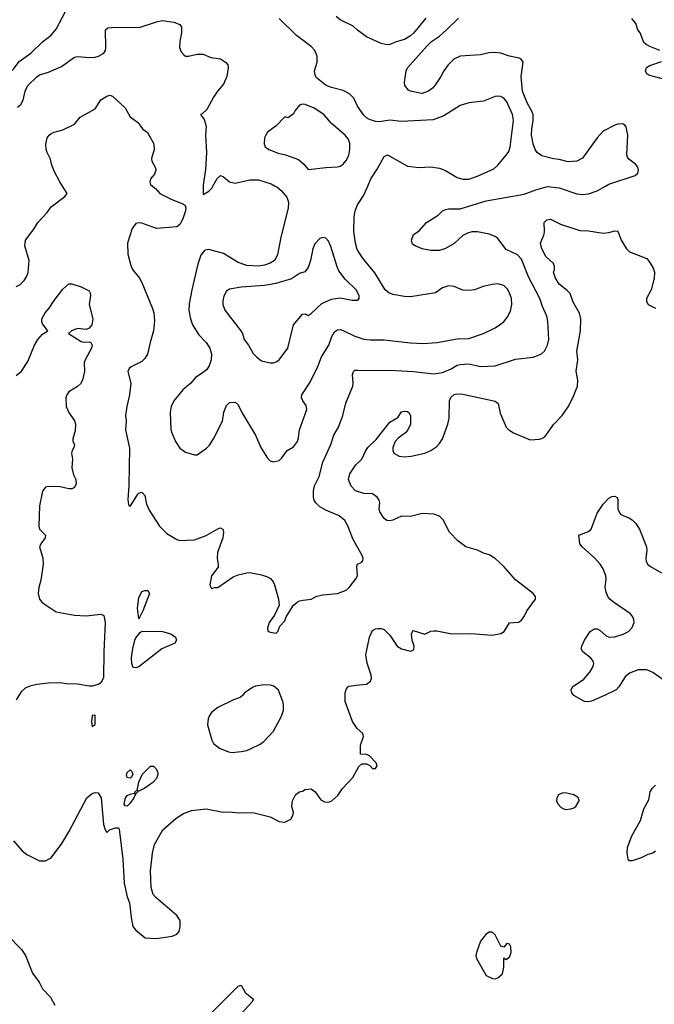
# Model space of a CAD drawing. Header units: inches. Extents: x 1678809 to 1859548, y 384609 to 522868.
# Tile 94 of 256: x 1764714 to 1769061, y 444396 to 451140. Entities that reach past the tile are written whole.
import ezdxf

# ---------------------------------------------------------------- set-up
doc = ezdxf.new("R2010")
doc.units = ezdxf.units.IN
doc.header["$MEASUREMENT"] = 0
doc.layers.add('B7464', color=7, linetype='Continuous')
doc.layers.add('B7465', color=7, linetype='Continuous')

msp = doc.modelspace()

# ---------------------------------------------------------------- linework, layer by layer
at = {"layer": 'B7464', "color": 5}
for points, elevation in [([(1764690, 449312.7), (1764715.1, 449324.9), (1764745.3, 449354.7), (1764761.1, 449378.9), (1764771, 449409), (1764778.9, 449490), (1764749.3, 449590), (1764752.7, 449630), (1764810, 449704.9), (1764836.9, 449750), (1764901, 449819), (1764930, 449859.3), (1765022.7, 449930), (1765039, 449950), (1765006.8, 450000)], 340), ([(1765623.9, 450000), (1765644.1, 449984.1), (1765674, 449950), (1765750.4, 449910), (1765836.6, 449876.6), (1765847.3, 449867.3), (1765850.6, 449850.6), (1765849.4, 449830), (1765830, 449775.8), (1765810, 449736.9), (1765790, 449721.5), (1765650, 449708.8), (1765550, 449746.4), (1765530, 449749.8), (1765510, 449743.1), (1765484.1, 449710), (1765452.6, 449610), (1765455, 449535.1), (1765475.5, 449455.5), (1765486, 449430), (1765534.9, 449370), (1765550, 449340.5), (1765622.7, 449162.7), (1765631.4, 449131.4), (1765636.9, 449076.9), (1765629.6, 449010), (1765606.7, 448930), (1765590, 448848.3), (1765570, 448818.5), (1765550, 448799.7), (1765478.3, 448761.7), (1765464, 448750), (1765453.4, 448730), (1765475.5, 448650), (1765466.7, 448570), (1765447.6, 448490), (1765439.5, 448430), (1765442, 448390), (1765437.6, 448330), (1765464.7, 448204.7), (1765460.7, 447950), (1765453.7, 447853.7), (1765458, 447818), (1765470, 447804.7), (1765522, 447890), (1765530, 447898), (1765550, 447904.7), (1765570, 447882), (1765581.7, 447821.7), (1765599.5, 447779.5), (1765670.6, 447670), (1765721.4, 447621.4), (1765790, 447580.5), (1765810, 447573), (1765910, 447576.3), (1765990, 447606), (1766070, 447653.4), (1766090, 447658.8), (1766104.7, 447650), (1766110.4, 447630.3), (1766104.9, 447590), (1766068.4, 447490), (1766066.4, 447450), (1766074, 447410), (1766073, 447390), (1766027.7, 447330), (1766016, 447270), (1766022, 447250), (1766030, 447244.7), (1766049.1, 447250.9), (1766070, 447251), (1766175.8, 447324.2), (1766210, 447337.6), (1766270, 447350.4), (1766290, 447352.4), (1766370, 447338.4), (1766410, 447324.4), (1766431.5, 447311.5), (1766450.4, 447290), (1766458.4, 447270), (1766487.3, 447170), (1766491, 447130), (1766459.1, 447060.9), (1766422.8, 447010), (1766412, 446972), (1766412.7, 446952.7), (1766430, 446944.7), (1766470, 446938), (1766482, 446950), (1766494.6, 446985.4), (1766530, 447022), (1766539, 447050), (1766589, 447130), (1766615.3, 447150), (1766630, 447158.8), (1766655.5, 447164.5), (1766710, 447170.7), (1766749.6, 447190.4), (1766790, 447201.6), (1766890, 447210.4), (1766950, 447233), (1766970, 447250.6), (1767016.3, 447310), (1767026.6, 447330), (1767022, 447398), (1767028.3, 447411.7), (1767056.2, 447423.8), (1767064.2, 447435.8), (1767066.3, 447450), (1767060.4, 447470), (1766998.5, 447578.5), (1766958.7, 447678.7), (1766940.3, 447710), (1766902.4, 447742.4), (1766810, 447779.9), (1766770, 447803.7), (1766742.9, 447830), (1766730.6, 447850), (1766726.1, 447870), (1766727.3, 447912.7), (1766733.7, 447946.3), (1766764.2, 448010), (1766789.8, 448110), (1766845.1, 448230), (1766864.8, 448295.2), (1766896.4, 448350), (1766928.2, 448430), (1766946.6, 448513.4), (1766995.5, 448630), (1766998.8, 448650), (1766993.3, 448710), (1766999.5, 448730), (1767010, 448738.4), (1767030, 448740.3), (1767290, 448736.9), (1767411, 448731), (1767550, 448713.4), (1767610, 448722.6), (1767670, 448747.6), (1767710, 448772.8), (1767730, 448779.3), (1767790, 448781.8), (1767870, 448765.4), (1767970, 448768.6), (1768110, 448815.8), (1768230, 448828.7), (1768260.1, 448839.9), (1768287.9, 448852.1), (1768309.7, 448870.3), (1768329.7, 448910.3), (1768339.1, 448950), (1768331.8, 449071.8), (1768323.9, 449110), (1768294.6, 449174.6), (1768276.5, 449230), (1768199.5, 449379.5), (1768150, 449499.7), (1768123, 449530), (1768046.3, 449566.3), (1767990, 449641.8), (1767970, 449656), (1767930, 449671.9), (1767850, 449687.6), (1767810, 449686.6), (1767781.5, 449678.5), (1767750, 449661.1), (1767690, 449607.8), (1767630, 449572.9), (1767590, 449559.8), (1767530, 449559.7), (1767471.2, 449571.2), (1767422, 449590), (1767403.3, 449603.3), (1767397, 449630), (1767411.5, 449668.5), (1767450, 449693), (1767499.3, 449750), (1767579.5, 449800.5), (1767609, 449830), (1767630, 449839.1), (1767650, 449843.8), (1767730, 449845.5), (1767910, 449899.3), (1768170, 449945.7), (1768250, 449975.6), (1768330, 449997.2), (1768410, 449988.1), (1768530, 449948), (1768570, 449943.2), (1768610, 449947.9), (1768670, 449967.2), (1768725.4, 450000)], 340), ([(1766464.2, 450000), (1766474.3, 449994.3), (1766503.7, 449970), (1766543.9, 449923.9), (1766554, 449890), (1766553.8, 449850), (1766501.6, 449650), (1766480.2, 449530), (1766458, 449490), (1766430, 449471.7), (1766390, 449458.7), (1766350, 449452.6), (1766270, 449455.4), (1766210, 449477.3), (1766110, 449539.3), (1766010, 449565.5), (1765990, 449564.5), (1765980.6, 449559.4), (1765953.8, 449526.2), (1765934.4, 449465.6), (1765891.9, 449290), (1765874.6, 449194.6), (1765871.8, 449150), (1765882.7, 449090), (1765896.5, 449050), (1765940.5, 448980.5), (1765991.7, 448930), (1766016.5, 448890), (1766027.2, 448850), (1766025.3, 448810), (1766011.5, 448770), (1765995, 448745), (1765970, 448723.1), (1765918.4, 448690), (1765886, 448650), (1765830, 448605.6), (1765768.8, 448530), (1765750.3, 448490), (1765744.9, 448450), (1765750, 448332), (1765754.9, 448310), (1765781.3, 448250), (1765810, 448206), (1765850, 448178), (1765910, 448159.1), (1765930, 448160.5), (1765994, 448206), (1766013.6, 448226.4), (1766040.7, 448270), (1766102.7, 448390), (1766112.1, 448452.1), (1766130, 448497.3), (1766150, 448517.1), (1766190, 448520.5), (1766210, 448502.8), (1766235.3, 448450), (1766330, 448294), (1766364.9, 448210), (1766410, 448137.3), (1766430, 448117.3), (1766450, 448110.7), (1766490, 448120.7), (1766510, 448138.8), (1766545.2, 448190), (1766590, 448214.8), (1766616.2, 448250), (1766624.2, 448275.8), (1766631.3, 448330), (1766681, 448470), (1766676.3, 448496.3), (1766652.5, 448530), (1766644.8, 448550), (1766647.2, 448570), (1766702.3, 448657.7), (1766755.7, 448764.3), (1766780.8, 448830), (1766830.8, 448910), (1766851, 448970), (1766870, 449002.4), (1766879.5, 449010), (1766890, 449015.6), (1766910, 449017.3), (1766930, 449012.3), (1767010, 448972.3), (1767070, 448951.2), (1767113.7, 448946.3), (1767210, 448948.2), (1767390, 448925.8), (1767477.6, 448922.4), (1767570, 448928.1), (1767710, 448954.3), (1767790, 448957.3), (1767890, 448990.3), (1767970, 449028.8), (1768029.5, 449070), (1768055.7, 449104.3), (1768075.3, 449144.7), (1768084.7, 449190), (1768083.1, 449230), (1768070, 449269.3), (1768055.4, 449295.4), (1768030, 449318.9), (1767990, 449329.7), (1767950, 449327.1), (1767888, 449312), (1767830, 449289.7), (1767790, 449285.4), (1767748.3, 449288.3), (1767690, 449312.3), (1767650, 449316.9), (1767610, 449303), (1767561, 449270), (1767390, 449242.4), (1767350, 449244.1), (1767270, 449258), (1767241.7, 449270), (1767217.8, 449290), (1767147, 449407), (1767061.3, 449510), (1767025.6, 449565.6), (1767012.8, 449610), (1767003.1, 449690), (1767005.6, 449790), (1767012.6, 449830), (1767027.6, 449872.4), (1767070, 449939.1), (1767097.3, 450000)], 360), ([(1765970, 450000), (1765970, 449942), (1766010, 449966), (1766030, 449986.8), (1766037.3, 450000)], 360), ([(1764670, 445516.3), (1764730, 445447.7), (1764761.4, 445421.4), (1764850, 445378.8), (1764890, 445379.1), (1764930, 445398.8), (1765002, 445498), (1765050, 445576.3), (1765173.3, 445810), (1765210, 445840.3), (1765230, 445847), (1765250, 445843.1), (1765271.6, 445810), (1765288.1, 445628.1), (1765298, 445590), (1765310, 445572), (1765329.1, 445590.9), (1765370, 445604.7), (1765390, 445604.7), (1765394.6, 445594.6), (1765420.2, 445390), (1765430, 445226), (1765450, 445131.3), (1765465.5, 445090), (1765476.3, 444990), (1765488.5, 444928.5), (1765506.2, 444906.2), (1765572, 444850), (1765650, 444847), (1765757.7, 444862.3), (1765790, 444875.5), (1765806.5, 444893.5), (1765813.7, 444926.3), (1765812.8, 444970), (1765790, 445005.1), (1765646.5, 445126.5), (1765628.6, 445148.6), (1765614.9, 445194.9), (1765609.7, 445310), (1765622.6, 445430), (1765637.6, 445490), (1765694.3, 445590), (1765785.1, 445670), (1765836.8, 445703.2), (1765890, 445723.1), (1765990, 445734.9), (1766107.2, 445712.8), (1766150, 445714.4), (1766213.4, 445706.6), (1766310.4, 445710.4), (1766430, 445680.7), (1766490, 445647.3), (1766530, 445642.8), (1766570, 445664.7), (1766584, 445690), (1766588.7, 445710), (1766577.2, 445750), (1766582.7, 445790), (1766604, 445830), (1766628.7, 445850), (1766650, 445854.8), (1766670, 445866), (1766710, 445871), (1766738, 445850), (1766776.3, 445796.3), (1766801.6, 445781.6), (1766830, 445780.7), (1766851.4, 445788.6), (1766892.9, 445827.1), (1766925.1, 445874.9), (1766996, 445950), (1767036.4, 446023.6), (1767058, 446042), (1767090, 446042), (1767111.3, 446031.3), (1767130, 446012), (1767150, 446012), (1767158, 446022), (1767162, 446030), (1767155.3, 446050), (1767110, 446098), (1767090, 446106), (1767048.4, 446108.4), (1767048.7, 446170), (1767068.7, 446230), (1767064, 446250), (1767025.6, 446285.6), (1766992.9, 446332.9), (1766942.7, 446470), (1766944, 446530), (1766950, 446552), (1766962, 446570), (1766970, 446574.8), (1767018, 446582), (1767090, 446587.7), (1767116, 446610), (1767122.7, 446630), (1767122, 446650), (1767093.5, 446733.5), (1767084.4, 446790), (1767110, 446911.3), (1767130, 446956.3), (1767150, 446967.7), (1767170, 446970.7), (1767190, 446970.7), (1767210, 446964), (1767250, 446924), (1767299.1, 446850), (1767330, 446830.4), (1767390, 446814.4), (1767410, 446822), (1767413.5, 446830), (1767415, 446850), (1767402.7, 446890), (1767398.3, 446930), (1767403.7, 446950), (1767410, 446956.3), (1767490, 446930.5), (1767530, 446950.7), (1767550, 446954), (1767570, 446954), (1767673.8, 446933.8), (1767803.8, 446936.2), (1767950, 446925.2), (1768010, 446935.3), (1768031.5, 446950), (1768070, 447008.4), (1768130, 447014), (1768150, 447026.4), (1768167.6, 447050), (1768190, 447094), (1768246.6, 447170), (1768246.6, 447190), (1768232, 447210), (1768110, 447304.2), (1768030, 447394.7), (1767971.5, 447450), (1767930, 447473.7), (1767890, 447486.6), (1767850, 447506.6), (1767770, 447528.4), (1767715.6, 447570), (1767658.7, 447630), (1767613.9, 447713.9), (1767590, 447739.7), (1767550, 447753.7), (1767470, 447758.7), (1767390, 447736.2), (1767330, 447738.7), (1767270, 447711.8), (1767250, 447707.3), (1767229.6, 447709.6), (1767210, 447724), (1767180.9, 447770), (1767177, 447790), (1767179.5, 447830), (1767175.1, 447850), (1767162.7, 447870), (1767130, 447893.3), (1767070, 447894.7), (1767014, 447914), (1766984.4, 447944.4), (1766966, 447990), (1766975.1, 448030), (1767016.9, 448090), (1767057.2, 448130), (1767085, 448190), (1767099.2, 448210), (1767155, 448265), (1767250, 448383), (1767304.2, 448415.8), (1767330, 448453), (1767350, 448459.3), (1767370, 448456.3), (1767378.8, 448450), (1767390.5, 448430), (1767390.4, 448370), (1767373, 448330), (1767356.3, 448310), (1767306.9, 448273.1), (1767286.7, 448250), (1767270.4, 448210), (1767268.9, 448188.9), (1767277.3, 448170), (1767312, 448150), (1767346.9, 448146.9), (1767395.3, 448150), (1767489.7, 448170.3), (1767530, 448188.2), (1767570, 448216.3), (1767590, 448237.3), (1767609.6, 448270), (1767646.9, 448370), (1767656, 448410), (1767658, 448530), (1767666.7, 448553.3), (1767690, 448573.2), (1767710, 448578.2), (1767750, 448574.2), (1767970, 448528), (1767990.5, 448510), (1768005.5, 448445.5), (1768045.5, 448350), (1768063.8, 448330), (1768095.5, 448310), (1768210, 448262), (1768274, 448266), (1768290, 448270.4), (1768310, 448283.8), (1768371.5, 448370), (1768430, 448428.2), (1768470, 448488), (1768502.7, 448550), (1768535.8, 448630), (1768536.2, 448670), (1768526.6, 448733.4), (1768536.4, 448810), (1768529.8, 448869.8), (1768555.6, 449010), (1768558, 449090), (1768548.2, 449130), (1768505.8, 449205.8), (1768483.6, 449263.6), (1768464.6, 449284.6), (1768410, 449328.3), (1768384.2, 449370), (1768369.3, 449410), (1768377.2, 449430), (1768377.2, 449450), (1768369.2, 449470), (1768317.4, 449517.4), (1768289.5, 449570.5), (1768281.2, 449610), (1768306, 449670), (1768309.3, 449690), (1768306, 449750), (1768324, 449770), (1768350, 449773.4), (1768418.5, 449738.5), (1768550, 449697.1), (1768610, 449694.4), (1768710, 449678), (1768750, 449682.4), (1768790, 449693), (1768810.6, 449690.6), (1768834, 449630), (1768870.6, 449570), (1768891, 449550), (1769010, 449503.8), (1769030, 449478), (1769054.2, 449434.2), (1769062.3, 449410), (1769059.2, 449370), (1769040.3, 449290), (1769007.6, 449230), (1769007.2, 449210), (1769018, 449190), (1769070, 449164.2)], 320), ([(1764690, 448702), (1764726.5, 448733.5), (1764770, 448798.8), (1764816, 448910), (1764838.5, 448950), (1764870, 448985.3), (1764906, 449010), (1764870, 449057.4), (1764865, 449070), (1764866, 449090), (1764887.5, 449132.5), (1764915.4, 449164.6), (1764950, 449217.2), (1765010, 449294), (1765050, 449330.7), (1765070.9, 449330.9), (1765134, 449310), (1765190, 449282), (1765196, 449270), (1765198.8, 449250), (1765190.3, 449189.7), (1765215.3, 449090), (1765208, 449050), (1765190, 449027.1), (1765170, 449017.4), (1765110, 449024.1), (1765098.8, 449021.2), (1765067.7, 449010), (1765048.7, 448990), (1765134.9, 448934.9), (1765150, 448930.5), (1765190, 448933.4), (1765202, 448930), (1765210.5, 448910.5), (1765204.9, 448890), (1765161.1, 448810), (1765156, 448790), (1765158, 448730), (1765144.9, 448670), (1765130, 448646.6), (1765110, 448627), (1765050.6, 448590), (1765037.1, 448570), (1765030.3, 448549.7), (1765031.7, 448490), (1765050, 448450.6), (1765090, 448393.4), (1765095.8, 448370), (1765094.3, 448325.7), (1765076.5, 448270), (1765078.4, 448250), (1765088, 448230), (1765085.5, 448210), (1765073.4, 448190), (1765068, 448170), (1765075.8, 448130), (1765070.3, 448070), (1765082, 448022), (1765097.1, 447990), (1765099.3, 447960.7), (1765090, 447935.3), (1765070, 447926), (1765050, 447926.6), (1764990, 447940.7), (1764910, 447941.6), (1764890, 447937.6), (1764869.2, 447910.8), (1764849.2, 447810), (1764843.6, 447670), (1764849.3, 447649.3), (1764890.4, 447610), (1764887, 447590), (1764858, 447550), (1764850.3, 447530), (1764871.2, 447451.2), (1764874.9, 447410), (1764859.2, 447300.8), (1764843.7, 447250), (1764839.5, 447210), (1764850.3, 447170.3), (1764867.2, 447147.2), (1764964.2, 447084.2), (1765090, 447060.2), (1765170, 447056.9), (1765270, 447069.2), (1765290, 447059.6), (1765299.5, 447010), (1765289.6, 446810), (1765287.6, 446632.4), (1765270, 446597.3), (1765250, 446586.1), (1765210, 446575.2), (1765190, 446574.3), (1765110, 446589.2), (1765031, 446591), (1764990, 446597.7), (1764910, 446595.6), (1764830, 446586.3), (1764784, 446576), (1764750, 446560.4), (1764723.9, 446536.1), (1764690, 446480.9)], 320), ([(1769166.6, 446586.6), (1769050, 446667.4), (1769010, 446687.6), (1768950, 446687.6), (1768890, 446664.2), (1768860.3, 446639.7), (1768818.7, 446570), (1768800.5, 446550), (1768719.3, 446510), (1768630, 446473), (1768610, 446468.2), (1768582, 446470), (1768509.2, 446510), (1768496, 446530), (1768492.3, 446550), (1768499.5, 446570), (1768577.3, 446622.7), (1768618.3, 446670), (1768642, 446710), (1768646, 446730), (1768639.6, 446750), (1768622.9, 446770), (1768572.3, 446810), (1768560.9, 446830), (1768564.5, 446850), (1768582.9, 446890), (1768622, 446950), (1768650, 446968.2), (1768670, 446968.4), (1768690, 446955.8), (1768730, 446918.9), (1768751.3, 446911.3), (1768790, 446913.4), (1768847, 446930), (1768884.7, 446950), (1768910, 446977.6), (1768922.4, 447010), (1768921.4, 447030), (1768913.8, 447050), (1768896.8, 447070), (1768781.4, 447150), (1768757.2, 447170), (1768741.8, 447190), (1768730, 447219.3), (1768724.4, 447250), (1768730.6, 447309.4), (1768728.4, 447330), (1768710, 447378.3), (1768690, 447409.8), (1768652.3, 447452.3), (1768566.2, 447530), (1768551.3, 447550), (1768544, 447610), (1768610, 447634.4), (1768627.3, 447650), (1768670, 447760.5), (1768710, 447822.4), (1768750, 447861.6), (1768770, 447873.4), (1768790, 447876), (1768806.4, 447866.4), (1768810, 447854), (1768812, 447790), (1768821.3, 447761.3), (1768830.7, 447750), (1768890, 447726.7), (1768910, 447714.4), (1768934, 447690), (1768959.5, 447650), (1769007.8, 447530), (1769010, 447506), (1769003.5, 447450), (1769005.6, 447430), (1769014.9, 447410), (1769034.4, 447394.4), (1769111.1, 447351.1)], 280), ([(1769070, 445445.6), (1769050, 445431.8), (1769017.1, 445422.9), (1768970, 445399.5), (1768910, 445379.3), (1768890, 445379), (1768881.2, 445390), (1768876, 445430), (1768877.2, 445470), (1768907.6, 445550), (1768965.7, 445654.3), (1768990, 445735.5), (1769022.8, 445797.2), (1769033.3, 445850), (1769047, 445873), (1769070, 445896.5)], 280), ([(1764630, 444870.1), (1764726.7, 444770), (1764752.4, 444730), (1764800.5, 444610), (1764847.3, 444547.3), (1764870, 444502.2), (1764925.7, 444445.7), (1764953.2, 444390)], 280), ([(1766024.5, 444335.5), (1766210, 444518.8), (1766230, 444526), (1766257.3, 444477.3), (1766316, 444430), (1766304, 444410), (1766231.8, 444330)], 280)]:
    msp.add_lwpolyline(points, dxfattribs=dict(at, elevation=elevation))
for points, elevation in [([(1766790, 449649.3), (1766770, 449641.2), (1766736.1, 449603.9), (1766722.4, 449570), (1766705.7, 449490), (1766690, 449442), (1766666.8, 449413.2), (1766630, 449401.2), (1766575.5, 449364.5), (1766467.1, 449332.9), (1766390, 449319.1), (1766230, 449307.6), (1766150, 449294.5), (1766130, 449281.2), (1766112.9, 449247.1), (1766104.8, 449215.2), (1766105.5, 449190), (1766118.7, 449150), (1766228.4, 449008.4), (1766239, 448990), (1766250.3, 448950), (1766281.1, 448910), (1766313.9, 448853.9), (1766335.5, 448830), (1766370, 448803.8), (1766430, 448790.4), (1766450, 448790.4), (1766470, 448797.1), (1766490, 448810.5), (1766549.7, 448890), (1766589.7, 449050), (1766650, 449122.8), (1766670, 449124.7), (1766690, 449114.8), (1766710, 449127.3), (1766783.3, 449196.7), (1766850, 449226.4), (1766910, 449234.9), (1766990, 449219.5), (1767022, 449218), (1767030, 449218.8), (1767038, 449230), (1767038.4, 449250), (1767018.7, 449290), (1766942.9, 449362.9), (1766899.5, 449419.5), (1766887.2, 449447.2), (1766845.8, 449585.8), (1766830, 449623.7), (1766810, 449643.7)], 380), ([(1765530, 447035.3), (1765520.3, 447110), (1765530, 447180.7), (1765550, 447223), (1765570, 447230.4), (1765590.4, 447230.4), (1765602, 447210), (1765557.1, 447090)], 320), ([(1765510, 446699.4), (1765490, 446703.9), (1765481.7, 446730), (1765480.1, 446770), (1765487.6, 446832.4), (1765503.4, 446890), (1765510, 446907), (1765538.3, 446941.7), (1765550, 446951), (1765691.3, 446948.7), (1765750, 446934.3), (1765780.3, 446910), (1765787, 446890), (1765776.4, 446870), (1765688.3, 446831.7), (1765530, 446708.1)], 320), ([(1766390, 446584.7), (1766330, 446574.7), (1766312.6, 446567.4), (1766253.4, 446530), (1766240.7, 446510), (1766223.7, 446496.3), (1766179.3, 446480.7), (1766070, 446428), (1766026.6, 446393.4), (1766012.4, 446370), (1766003.8, 446350), (1766000.4, 446310), (1766030, 446204.7), (1766042, 446182), (1766082.8, 446150), (1766144.4, 446124.4), (1766170, 446120.3), (1766230, 446127.6), (1766270, 446134.3), (1766295.3, 446144.7), (1766362, 446178), (1766385, 446195), (1766452.5, 446267.5), (1766507.6, 446370), (1766520.5, 446410), (1766520.4, 446450), (1766515.4, 446470), (1766486.9, 446546.9), (1766453.9, 446573.9), (1766430, 446581.6)], 340), ([(1765230, 446376), (1765210, 446374), (1765209, 446371), (1765206.3, 446330), (1765210, 446298), (1765230, 446312)], 340), ([(1765530, 445855.3), (1765522, 445858), (1765522, 445850), (1765510, 445838), (1765502, 445838), (1765504.7, 445830), (1765495.5, 445810), (1765470, 445772.7), (1765450, 445753.2), (1765435.3, 445755.3), (1765430, 445766), (1765438.4, 445810), (1765450, 445824.9), (1765470, 445835.5), (1765499, 445841), (1765510, 445858), (1765519, 445861), (1765530, 445918), (1765552, 445970), (1765610, 446027.3), (1765630, 446026.8), (1765646.8, 446010), (1765657.3, 445990), (1765659.1, 445970), (1765650, 445942), (1765625.2, 445914.8), (1765570, 445876)], 320), ([(1765470, 445945.1), (1765450, 445949.5), (1765445.1, 445970), (1765450, 445982.8), (1765470, 446000.7), (1765482.8, 445990), (1765488, 445970), (1765477.3, 445950)], 320), ([(1768450, 445845.1), (1768430, 445842.9), (1768404, 445830), (1768393.4, 445810), (1768390.6, 445790), (1768399.1, 445770), (1768423.6, 445743.6), (1768450.4, 445730.4), (1768490, 445733.7), (1768510, 445740.4), (1768523.7, 445750), (1768546, 445790), (1768541.2, 445810), (1768535.3, 445815.3), (1768508.7, 445830)], 320), ([(1767950, 444889.4), (1767930, 444889.4), (1767906.7, 444873.3), (1767870, 444828.7), (1767842, 444750), (1767838.9, 444730), (1767842, 444710), (1767910, 444592), (1767951.6, 444571.6), (1767970, 444571.3), (1767990, 444578), (1768017.5, 444602.5), (1768023.2, 444616.8), (1768029.4, 444650), (1768030, 444714), (1768043.6, 444703.6), (1768070, 444718), (1768079.5, 444750), (1768078, 444790), (1768070, 444808.7), (1768050, 444813.2), (1768030, 444786), (1768010, 444794), (1767971.3, 444871.3)], 320)]:
    msp.add_lwpolyline(points, close=True, dxfattribs=dict(at, elevation=elevation))
at = {"layer": 'B7465', "color": 5}
for points, elevation in [([(1763938.7, 451150), (1764038, 451050), (1764110, 450996.1), (1764190, 450968), (1764314.9, 450890), (1764370, 450869.2), (1764430, 450855.5), (1764510, 450824.9), (1764590, 450780.9), (1764610, 450774.3), (1764630, 450774), (1764650, 450783.2), (1764670, 450800.8), (1764710, 450854.7), (1764790, 450911.3), (1764870, 450989.1), (1764930, 451034.9), (1764963.8, 451076.2), (1765050, 451239.5)], 380), ([(1767097.3, 450000), (1767119.7, 450050), (1767163.3, 450116.7), (1767210, 450202.8), (1767234, 450214), (1767370, 450137.3), (1767450, 450127.2), (1767528.3, 450131.7), (1767590, 450122.2), (1767630, 450106.7), (1767710, 450058.2), (1767750, 450047.1), (1767790, 450047.3), (1767854.5, 450070), (1767962, 450118), (1767990, 450144), (1768046.9, 450213.1), (1768063.3, 450236.7), (1768073.5, 450266.5), (1768096.7, 450450), (1768088.3, 450490), (1768050, 450577.6), (1768030, 450601.7), (1768010, 450613.3), (1767990, 450617.3), (1767970, 450614), (1767890, 450582.6), (1767790, 450570.9), (1767731.3, 450551.3), (1767619, 450481), (1767545, 450455), (1767330, 450443.5), (1767250, 450452), (1767178.7, 450441.3), (1767150, 450441.7), (1767110, 450456), (1767088.4, 450468.4), (1767070, 450486.3), (1767027.4, 450547.4), (1767003.5, 450603.5), (1766973.4, 450633.4), (1766930, 450656.1), (1766850, 450676), (1766812.3, 450690), (1766745.1, 450745.1), (1766734.6, 450770), (1766733.6, 450790), (1766750.7, 450850), (1766752.4, 450890), (1766736.1, 450930), (1766710, 450957.6), (1766610, 451032.1), (1766490, 451147.7)], 360), ([(1767496.5, 451150), (1767411.5, 451048.5), (1767390, 451029.6), (1767350, 451005.6), (1767292, 450988), (1767250, 450969.6), (1767230, 450967.6), (1767190, 450977.6), (1767090, 451023.7), (1767027.7, 451067.7), (1766996.9, 451096.9), (1766910, 451139.3), (1766882, 451162)], 340), ([(1768725.4, 450000), (1768750, 450014.6), (1768930, 450073), (1768947, 450090), (1768952.3, 450110), (1768947.6, 450130), (1768931.6, 450150), (1768885.6, 450185.6), (1768877.7, 450197.7), (1768873.7, 450213.7), (1768879.3, 450350), (1768867.1, 450407.1), (1768858.8, 450418.8), (1768846.2, 450426.2), (1768810, 450425.4), (1768790, 450418.5), (1768710, 450376.4), (1768668.6, 450331.4), (1768570, 450191.6), (1768530, 450171.2), (1768470, 450166.3), (1768410, 450182.4), (1768370, 450186.6), (1768290, 450208.2), (1768258, 450230), (1768244.7, 450250), (1768230, 450289), (1768219.3, 450350), (1768221.1, 450390), (1768231.8, 450450), (1768230.9, 450490), (1768224.5, 450510), (1768189.9, 450569.9), (1768158.4, 450650), (1768148.7, 450751.3), (1768162, 450850), (1768149.6, 450869.7), (1768136.2, 450876.2), (1768070, 450890.8), (1768010, 450911.6), (1767970, 450915), (1767930, 450912.3), (1767870, 450900.2), (1767730, 450890.8), (1767688.5, 450870), (1767648.5, 450830), (1767618.7, 450790), (1767597.6, 450750), (1767557, 450690), (1767541.3, 450670), (1767514.9, 450650), (1767470, 450635.4), (1767455.8, 450635.8), (1767390, 450649.7), (1767376.9, 450656.9), (1767352.7, 450690), (1767349.3, 450710), (1767360.7, 450790), (1767370, 450810.6), (1767501.6, 450958.4), (1767535.6, 450990), (1767590, 451026.3), (1767637.4, 451070), (1767719.7, 451150)], 340), ([(1769098, 450930), (1769030, 450955.8), (1769004.5, 450970), (1768990, 450984.5), (1768962.9, 451050), (1768947.8, 451070), (1768933.4, 451113.4), (1768907.3, 451147.3)], 320), ([(1764698.3, 450541.7), (1764721.1, 450558.9), (1764737.4, 450590), (1764750.8, 450650), (1764770, 450688.8), (1764830, 450749.1), (1764850, 450763.2), (1764910, 450781.5), (1765000.4, 450819.6), (1765090, 450882.6), (1765112.3, 450887.7), (1765190, 450881.8), (1765230, 450884.2), (1765252.3, 450890), (1765289.6, 450910), (1765301.3, 450930), (1765304, 450950), (1765300.9, 451070), (1765316.6, 451083.4), (1765371.3, 451088.7), (1765532.7, 451087.3), (1765650, 451126), (1765690, 451134.8), (1765770, 451123.8), (1765810, 451107.7), (1765822.4, 451090), (1765822.4, 451050), (1765810.5, 450990), (1765808, 450950), (1765819.3, 450919.3), (1765838.5, 450898.5), (1765850, 450890.8), (1765870, 450890.6), (1765930, 450903), (1765970, 450904.9), (1766022, 450882), (1766090, 450871.8), (1766122.4, 450850), (1766139.5, 450830), (1766142.8, 450810), (1766132.2, 450750), (1766110, 450699.5), (1766067.7, 450650), (1766040.7, 450610), (1765994.9, 450525.1), (1765964.5, 450495.5), (1765952, 450490), (1765977.5, 450457.5), (1765990.4, 450410), (1765987.3, 450350), (1765994, 450230), (1765986.6, 450113.4), (1765970, 450006), (1765970, 450000)], 360), ([(1769132.7, 450730), (1769030, 450757.3), (1769009.8, 450769.8), (1769001.1, 450790), (1769008.1, 450811.9), (1769030, 450826.3), (1769110, 450854)], 320), ([(1765006.8, 450000), (1764988.4, 450028.5), (1764950, 450102.7), (1764931.5, 450150), (1764924, 450184), (1764901.6, 450230), (1764895.1, 450250), (1764892.5, 450287.5), (1764902.7, 450330), (1764916, 450350), (1764930, 450360.5), (1764950, 450370.4), (1765010, 450385.5), (1765090, 450424), (1765127.7, 450472.3), (1765229.5, 450530.5), (1765270, 450590.6), (1765310, 450617.3), (1765330, 450622.8), (1765350, 450616), (1765435.9, 450535.9), (1765470, 450474), (1765530, 450430.7), (1765540.5, 450410), (1765558, 450390), (1765590, 450368), (1765631.6, 450290), (1765634.3, 450250), (1765615.5, 450190), (1765619.3, 450170), (1765640.5, 450130), (1765645.5, 450110), (1765637, 450083), (1765608.9, 450050), (1765604.9, 450030), (1765610, 450011), (1765623.9, 450000)], 340), ([(1766037.3, 450000), (1766066.6, 450053.4), (1766090, 450074), (1766110, 450064.9), (1766150, 450030.3), (1766190, 450021.5), (1766290, 450044.1), (1766350, 450042.9), (1766436, 450016), (1766464.2, 450000)], 360)]:
    msp.add_lwpolyline(points, dxfattribs=dict(at, elevation=elevation))
at = {"layer": 'B7465', "color": 5, "elevation": 380}
msp.add_lwpolyline([(1766650, 450561.2), (1766630, 450554), (1766601.6, 450518.4), (1766590, 450495.3), (1766551.6, 450468.4), (1766530, 450475.3), (1766470, 450413.2), (1766411, 450370), (1766399.1, 450350), (1766390.7, 450330), (1766387.3, 450290), (1766394.8, 450270), (1766421, 450250), (1766485.1, 450225.1), (1766535.3, 450215.3), (1766622.8, 450182.8), (1766660.7, 450150), (1766690, 450114.8), (1766810, 450127.9), (1766890, 450133.2), (1766910, 450137.6), (1766930, 450150.2), (1766950, 450176), (1766967.4, 450210), (1766975.4, 450250), (1766974.1, 450294.1), (1766963.5, 450323.5), (1766943.5, 450350), (1766850, 450428), (1766796.3, 450490), (1766730, 450534), (1766670, 450559.5)], close=True, dxfattribs=at)

doc.saveas('drawing.dxf')
